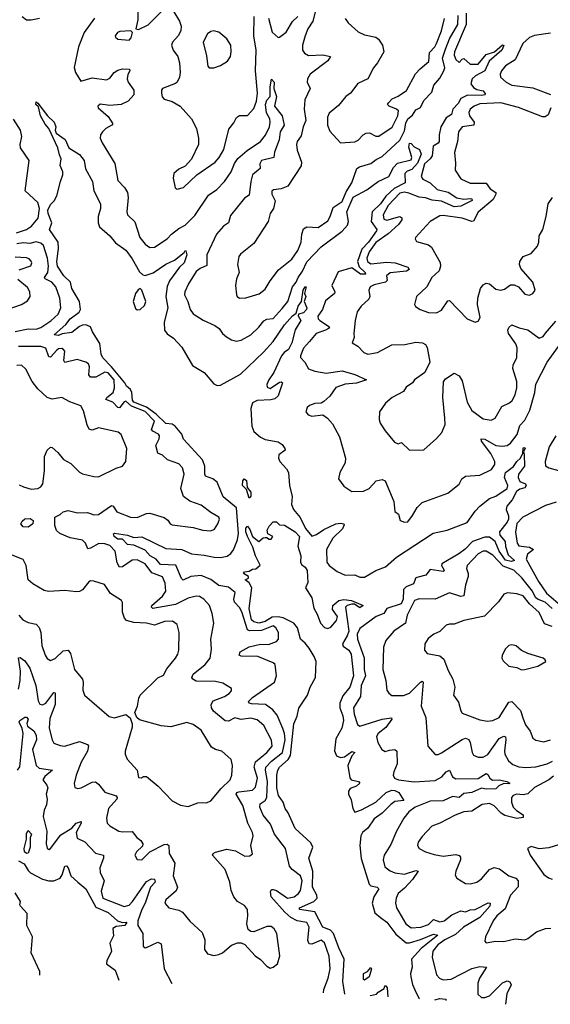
# Model space of a CAD drawing. Extents: x 1443846 to 1577407, y 839182 to 927291.
# Tile 72 of 256: x 1508423 to 1511734, y 841032 to 847185. Entities that reach past the tile are written whole.
import ezdxf

# ---------------------------------------------------------------- set-up
doc = ezdxf.new("R2010")
doc.units = 0

msp = doc.modelspace()

# ---------------------------------------------------------------- linework, layer by layer
at = {"layer": '0CON20XD'}
for points in [[(1509159.1, 847235), (1509159.4, 847185), (1509147.5, 847127.5), (1509165, 847124.2), (1509225, 847153.6), (1509306.5, 847235)], [(1509385.7, 847235), (1509421.1, 847175), (1509430.5, 847145), (1509428.5, 847115), (1509412.2, 847085), (1509375.5, 847045), (1509371.2, 847025), (1509381.5, 846995), (1509410, 846955), (1509421.1, 846915), (1509424.4, 846855), (1509420, 846825), (1509405.5, 846795), (1509395, 846786.7), (1509314.7, 846755.3), (1509308.2, 846745), (1509307.7, 846725), (1509312.8, 846702.8), (1509325, 846688.9), (1509375, 846673.1), (1509425, 846644.2), (1509494.3, 846565), (1509525.7, 846505), (1509539.2, 846445), (1509537.8, 846405), (1509495, 846314.2), (1509455, 846270), (1509415, 846250.8), (1509384.2, 846225), (1509380, 846195), (1509394, 846134), (1509406.4, 846126.4), (1509445, 846136), (1509529.2, 846215), (1509641.9, 846295), (1509667.3, 846325), (1509696.2, 846375), (1509728.9, 846501.1), (1509760.2, 846539.8), (1509775.7, 846574.3), (1509795, 846586), (1509845, 846585.6), (1509885, 846630), (1509900, 846675), (1509906.3, 846725), (1509895.2, 846865), (1509898.6, 846995), (1509883.7, 847085), (1509887.1, 847205)], [(1510269, 847241), (1510252, 847175), (1510221.2, 847128.8), (1510203.6, 847085), (1510187.7, 847025), (1510186.9, 846995), (1510200, 846975), (1510225, 846961.1), (1510315, 846966.4), (1510362.5, 846955), (1510345, 846928), (1510235.6, 846845), (1510220, 846815), (1510217.1, 846795), (1510235.8, 846755), (1510202.5, 846685), (1510198.1, 846625), (1510209.3, 846555), (1510191.8, 846515), (1510179.9, 846460.1), (1510155.5, 846425), (1510150.9, 846405), (1510155, 846370), (1510181.2, 846295), (1510178.5, 846271.5), (1510096.2, 846145), (1510055, 846129.2), (1510007.8, 846122.2), (1509996.9, 846113.1), (1509996.5, 846095), (1510017.8, 846052.2), (1510006.7, 846005), (1509986.2, 845973.8), (1509972.5, 845925), (1509885, 845785.8), (1509800.7, 845719.3), (1509790.8, 845705), (1509782.9, 845655), (1509791.9, 845605), (1509775.6, 845565), (1509768.6, 845525), (1509775.8, 845465), (1509780, 845455), (1509795, 845445.8), (1509835, 845446.7), (1509918.3, 845471.7), (1509955, 845500.8), (1509985.9, 845554.1), (1510038.8, 845621.2), (1510121.9, 845688.1), (1510158, 845742), (1510179.1, 845795), (1510182.7, 845845), (1510195, 845878), (1510215, 845890), (1510285, 845886.4), (1510345, 845927.8), (1510361.2, 845955), (1510379, 846011), (1510435, 846050), (1510460, 846110), (1510496.7, 846165), (1510527.8, 846255), (1510543.6, 846266.3), (1510615, 846286.9), (1510647.8, 846312.2), (1510685, 846330), (1510795, 846432), (1510825, 846489.8), (1510832.2, 846537.8), (1510845, 846564.6), (1510875, 846588.9), (1510895, 846622.2), (1510923.8, 846636.2), (1510945, 846680.8), (1510995, 846732), (1511007.1, 846775), (1511045, 846820), (1511070.9, 846865), (1511076.6, 846885), (1511061, 846945), (1511080.3, 847000.3), (1511104.7, 847065.3), (1511158, 847155), (1511158.3, 847211.7)], [(1508438, 847205), (1508465, 847184.4), (1508493.4, 847183.4), (1508545.8, 847195)], [(1508889.4, 847195), (1508824.7, 847105), (1508789.7, 847015), (1508762.9, 846887.1), (1508770.4, 846855), (1508805, 846801.4), (1508875, 846821.1), (1508965, 846809.2), (1508985, 846818.8), (1509012.5, 846855), (1509035, 846870.6), (1509065, 846877.8), (1509107.5, 846875), (1509110, 846865), (1509096.6, 846843.4), (1509093.3, 846815), (1509099.4, 846795), (1509134.3, 846745), (1509135.7, 846715), (1509099.2, 846675), (1509055, 846655.5), (1508985, 846649.5), (1508925, 846657.1), (1508910, 846645), (1508912.5, 846635), (1508975, 846580), (1509004.2, 846535), (1508998, 846525), (1508959.4, 846505), (1508938.5, 846485), (1508926.7, 846465), (1508925.5, 846445), (1508936.5, 846415), (1509015.9, 846285.9), (1509035, 846181.2), (1509076.6, 846136.6), (1509094.6, 846104.6), (1509100, 846075), (1509091.8, 845985), (1509095, 845966.7), (1509141.5, 845921.5), (1509172.2, 845825), (1509205, 845782.7), (1509235, 845760.6), (1509265, 845763.3), (1509344.1, 845815.9), (1509369.4, 845845), (1509415, 845880), (1509455, 845901.5), (1509515, 845961.1), (1509600.8, 846089.2), (1509653.3, 846125), (1509700.4, 846175), (1509742.1, 846235), (1509763.7, 846286.3), (1509785, 846316.7), (1509841.4, 846368.6), (1509925.5, 846424.5), (1509957.3, 846462.7), (1509982.4, 846515), (1509986.9, 846545), (1509983.6, 846565), (1509963.6, 846603.6), (1509956, 846655), (1509965, 846681.5), (1509986.7, 846705), (1509985.7, 846765), (1509995, 846812.5), (1510010, 846795), (1510009.4, 846755), (1510025.8, 846705.8), (1510012.8, 846645), (1510060, 846585), (1510072.9, 846525), (1510049, 846485), (1510042.1, 846435), (1510012.4, 846357.6), (1510009.1, 846325), (1509932.5, 846305), (1509921.7, 846285), (1509924.2, 846255), (1509875.7, 846215), (1509864.8, 846175), (1509855, 846087.8), (1509825, 846070.9), (1509737.6, 845962.4), (1509725.7, 845915), (1509695.2, 845894.7), (1509651.2, 845845), (1509590.4, 845715), (1509591.2, 845648.8), (1509549.3, 845630.7), (1509525, 845611.4), (1509477.1, 845535), (1509453.5, 845485), (1509451.4, 845465), (1509471.4, 845425), (1509486.7, 845375), (1509506.1, 845346.1), (1509568.4, 845308.4), (1509641.2, 845275), (1509668, 845255), (1509688, 845225), (1509713.4, 845203.4), (1509745, 845184.3), (1509774.2, 845175.8), (1509805, 845182.9), (1509865, 845216.5), (1509915, 845263.3), (1509946.9, 845303.1), (1509965, 845313.6), (1510005, 845318.9), (1510060.5, 845379.5), (1510095.3, 845425), (1510124.8, 845515), (1510149.1, 845545), (1510159.7, 845575), (1510187.1, 845612.9), (1510215, 845672.3), (1510303.8, 845766.2), (1510435.6, 845864.4), (1510469.1, 845900.9), (1510474, 845925), (1510464.8, 845985), (1510505, 846076.5), (1510588.8, 846121.2), (1510659.1, 846175), (1510725.6, 846205), (1510755, 846261.1), (1510780.4, 846289.6), (1510865, 846310), (1510870, 846325), (1510852.1, 846387.9), (1510855, 846414), (1510865, 846412.5), (1510885, 846391.4), (1510917.5, 846375), (1510928, 846345), (1510905, 846288.7), (1510869.8, 846249.8), (1510840.9, 846239.1), (1510826.8, 846225), (1510827.8, 846165), (1510760.7, 846129.3), (1510708.5, 846081.5), (1510675, 846034.5), (1510623.3, 845985), (1510616.9, 845925), (1510652, 845875), (1510649.8, 845865), (1510600.2, 845795), (1510558.7, 845751.3), (1510530.4, 845675), (1510540.6, 845640.6), (1510578.5, 845605), (1510580, 845595), (1510549.6, 845595), (1510495, 845634.5), (1510411.4, 845608.6), (1510371.7, 845525), (1510389.5, 845485), (1510387.5, 845475), (1510330.9, 845429.1), (1510313.2, 845375), (1510283.5, 845333.5), (1510285.3, 845315.3), (1510295, 845305.4), (1510355.8, 845265), (1510350.8, 845255), (1510331.4, 845245), (1510272.5, 845225), (1510231.5, 845175), (1510195, 845132.9), (1510175.6, 845085), (1510175.7, 845075), (1510202.9, 845045), (1510225, 845002.9), (1510265, 844987.8), (1510335, 844976.2), (1510435, 844991.1), (1510515, 844967.5), (1510587.5, 844935), (1510525, 844914.6), (1510455, 844907.5), (1510395, 844887.2), (1510357.8, 844832.2), (1510321.7, 844798.3), (1510305, 844788.8), (1510265, 844786), (1510232.5, 844775), (1510217.7, 844762.3), (1510208.8, 844735), (1510223.3, 844715), (1510245, 844708), (1510315, 844716.7), (1510343.8, 844695), (1510375, 844658.8), (1510418.7, 844578.7), (1510455.8, 844445), (1510453.1, 844415), (1510420, 844355), (1510412.5, 844315), (1510445, 844270), (1510495, 844236.2), (1510568, 844238), (1510604, 844255), (1510647, 844303), (1510685, 844311.4), (1510704.4, 844304.4), (1510758.1, 844175), (1510765, 844112.5), (1510787.5, 844095), (1510797.5, 844055), (1510825, 844046), (1510845, 844048), (1510875, 844086), (1510902.7, 844137.3), (1510935, 844167.5), (1511095, 844225.8), (1511165, 844282), (1511183.1, 844315), (1511205, 844331.8), (1511295, 844338.9), (1511366.5, 844373.5), (1511389.1, 844405), (1511388.9, 844425), (1511362.9, 844475), (1511305, 844551.9), (1511303.3, 844565), (1511325, 844563.8), (1511395, 844524.1), (1511435, 844519.2), (1511465, 844524.1), (1511485, 844538.2), (1511527.3, 844592.7), (1511545, 844650.3), (1511575, 844681.8), (1511606, 844745), (1511637.7, 844855), (1511645, 844908.6), (1511713.8, 845045), (1511823.8, 845195)], [(1509974.6, 847195), (1509997.6, 847107.6), (1510035, 847074.2), (1510045, 847075.8), (1510085, 847106.5), (1510126.4, 847173.6), (1510158.5, 847205)], [(1510453.2, 847193.2), (1510472, 847165), (1510535, 847108.6), (1510575, 847090.6), (1510645, 847075.6), (1510662.8, 847062.8), (1510686.2, 847026.2), (1510694.5, 846985), (1510655.7, 846915), (1510630, 846885), (1510595, 846816), (1510533, 846787), (1510488, 846725), (1510459.2, 846705), (1510411.8, 846648.2), (1510355, 846600), (1510343.3, 846575), (1510344.4, 846525), (1510359.4, 846489.4), (1510425, 846416.2), (1510515, 846421.2), (1510535, 846432.2), (1510565.7, 846465), (1510585, 846475.5), (1510605, 846477.1), (1510645, 846458.2), (1510665, 846457.9), (1510747.2, 846512.8), (1510782.3, 846585), (1510785.9, 846615), (1510775, 846626.9), (1510728, 846645), (1510718.8, 846655), (1510724, 846665), (1510748.4, 846691.6), (1510785, 846706.7), (1510837.4, 846742.6), (1510893.9, 846846.1), (1510921.6, 846878.4), (1510975.3, 846924.7), (1510980.1, 846979.9), (1511014.6, 847015), (1511025, 847035.7), (1511055, 847116), (1511073.4, 847193.4)], [(1511208.9, 847225), (1511209.9, 847155), (1511136, 846985), (1511135, 846964), (1511145, 846936.7), (1511165, 846916.9), (1511185, 846939.4), (1511195, 846941.9), (1511235, 846907.3), (1511285, 846907.1), (1511335, 846968.4), (1511386.3, 846983.7), (1511435, 847028.9), (1511444.2, 847024.2), (1511432.3, 846995), (1511353.2, 846926.8), (1511324.8, 846865), (1511267.3, 846835), (1511247.1, 846815), (1511238.5, 846785), (1511255, 846761.1), (1511275, 846747.9), (1511315, 846740), (1511329.5, 846720.5), (1511326.2, 846715), (1511305, 846711.7), (1511216.9, 846713.1), (1511175, 846692.8), (1511158.9, 846661.1), (1511125.2, 846625), (1511118.1, 846591.9), (1511085, 846571), (1511050.3, 846515), (1511040, 846465), (1511041.6, 846425), (1511035.5, 846414.5), (1511004.2, 846395), (1510997.3, 846335), (1510984.6, 846315), (1510948.5, 846285), (1510929.2, 846205), (1510939.4, 846189.4), (1510985.2, 846165.2), (1511028.5, 846125), (1511096.4, 846106.4), (1511151.5, 846071.5), (1511195, 846063.7), (1511237, 846067), (1511245.4, 846065), (1511246.1, 846055), (1511175, 846020.1), (1511135, 846015.5), (1511055, 846050.3), (1510996.4, 846056.4), (1510955, 846071.2), (1510915, 846075.9), (1510851.8, 846101.8), (1510825, 846107.6), (1510795, 846100.3), (1510723, 846025), (1510690.2, 845965), (1510695, 845939.1), (1510715, 845932.6), (1510795, 845954.7), (1510808, 845948), (1510808.3, 845935), (1510786.5, 845905), (1510722.5, 845847.5), (1510645, 845792.5), (1510604, 845735), (1510588.8, 845695), (1510593.4, 845673.4), (1510615, 845660), (1510715, 845669.9), (1510765.4, 845665.4), (1510845, 845639.1), (1510853.1, 845625), (1510836, 845614), (1510735, 845603.1), (1510711.1, 845585), (1510716.2, 845555), (1510704.8, 845545.2), (1510635, 845529.1), (1510609.2, 845515), (1510602.2, 845495), (1510607.3, 845455), (1510602.1, 845437.9), (1510554.6, 845395.4), (1510530, 845360), (1510515.7, 845305), (1510507.5, 845225), (1510510.7, 845199.3), (1510497.5, 845165), (1510533.3, 845145), (1510570, 845105), (1510595, 845095.8), (1510655, 845106.2), (1510745, 845152.5), (1510826.1, 845156.1), (1510895, 845170), (1510936.2, 845165), (1510954.5, 845154.5), (1510966.4, 845136.4), (1510981.5, 845045), (1510950.5, 844979.5), (1510887.5, 844935), (1510874.4, 844915.6), (1510835, 844888), (1510817.3, 844862.7), (1510748, 844825), (1510705, 844789.2), (1510668, 844735), (1510667.3, 844687.3), (1510673.2, 844663.2), (1510704, 844615), (1510762, 844545), (1510785, 844534.3), (1510805, 844542.9), (1510855, 844495.6), (1510945, 844498), (1511025, 844567.5), (1511057.1, 844605), (1511077.5, 844655), (1511075.7, 844694.3), (1511063.6, 844825), (1511066.8, 844923.2), (1511079.4, 844940.6), (1511135, 844976.2), (1511165, 844960), (1511185, 844928.8), (1511214.5, 844795), (1511245, 844742.2), (1511315, 844690.6), (1511365, 844682.9), (1511390, 844695), (1511431.3, 844768.7), (1511479.4, 844790.6), (1511495.7, 844805), (1511515, 844841.2), (1511526.1, 844885), (1511526.4, 844925), (1511501.1, 845005), (1511503.6, 845026.4), (1511526.4, 845075), (1511526.8, 845135), (1511519.2, 845159.2), (1511474.5, 845225), (1511470, 845245), (1511475, 845261.2), (1511495, 845277.5), (1511539.5, 845259.5), (1511595, 845246.9), (1511665, 845195.7), (1511689.2, 845205), (1511705, 845225.8)], [(1509105, 847058), (1509117.9, 847072.1), (1509126.7, 847105), (1509116.2, 847116.2), (1509047.7, 847112.3), (1509033.3, 847105), (1509018.8, 847085), (1509020, 847075), (1509034.3, 847064.3), (1509105, 847058)], [(1509605, 846883.8), (1509635, 846884.3), (1509675, 846898.6), (1509720, 846925), (1509738.6, 846955), (1509742.9, 846985), (1509740, 847025), (1509715.8, 847065.8), (1509665, 847106.2), (1509635, 847116), (1509615, 847110.8), (1509595, 847095.8), (1509567.1, 847045), (1509589.3, 846959.3), (1509596.2, 846895), (1509605, 846883.8)], [(1511735, 847101.1), (1511635, 847087), (1511605, 847074), (1511563.7, 847036.3), (1511515.5, 846935), (1511455, 846896.7), (1511429.5, 846865), (1511421.8, 846845), (1511424.4, 846825), (1511458.1, 846795), (1511495, 846775.4), (1511625, 846759.3), (1511735, 846717.3)], [(1510318.4, 841103.2), (1510320.9, 841125), (1510348.9, 841195), (1510360.9, 841255), (1510355, 841333.8), (1510325, 841416.7), (1510305, 841432.8), (1510245, 841408), (1510229.8, 841409.8), (1510220.3, 841430.3), (1510225.2, 841475), (1510229, 841515), (1510215, 841543.8), (1510155, 841553.6), (1510115, 841574.7), (1510077.5, 841607.5), (1509991.9, 841705), (1509988, 841735), (1509995, 841748.8), (1510005, 841750.8), (1510025, 841743.8), (1510095, 841695.8), (1510136.2, 841703.8), (1510163.8, 841725), (1510176.2, 841743.8), (1510184.7, 841805), (1510174.6, 841835), (1510123.3, 841875), (1510107.3, 841895), (1510082.7, 842005), (1510012.7, 842095), (1509987.8, 842157.8), (1509942.9, 842215), (1509921.1, 842265), (1509923.5, 842285), (1509954.8, 842305.2), (1509966, 842325), (1509970.3, 842425), (1509956.8, 842495), (1509958.4, 842515), (1509995, 842552.6), (1510063.3, 842605), (1510079.5, 842685), (1510076.1, 842725), (1510066, 842755), (1510028.8, 842838.8), (1510003.5, 842873.5), (1509956.3, 842906.3), (1509869.2, 842909.2), (1509854.2, 842915), (1509850, 842925), (1509875, 842949.1), (1510012.3, 843045), (1510026, 843084), (1510016.5, 843155), (1510005.2, 843165.2), (1509908, 843205), (1509805, 843208.7), (1509791.9, 843215), (1509799.6, 843235), (1509855, 843266.2), (1509925, 843282.4), (1509975, 843281.8), (1510025, 843299.4), (1510038.1, 843315), (1510037.9, 843355), (1510021.5, 843385), (1510005, 843398.1), (1509931.4, 843368.6), (1509857.2, 843367.2), (1509845, 843371.8), (1509809.9, 843485), (1509795, 843511.2), (1509763.1, 843545), (1509760.2, 843565), (1509767.5, 843605), (1509725, 843640), (1509665, 843648.9), (1509615, 843687.6), (1509555, 843711.4), (1509490.5, 843705), (1509442.5, 843682.5), (1509432.9, 843692.9), (1509396.4, 843776.4), (1509301.4, 843781.4), (1509273.5, 843813.5), (1509237.6, 843835), (1509205, 843870.7), (1509135, 843900.7), (1509095, 843906.4), (1509065, 843938.3), (1509035, 843939.7), (1509012.8, 843955), (1509008.6, 843971.4), (1509015, 843976.7), (1509095, 843964.8), (1509135, 843949.5), (1509185, 843953.2), (1509335, 843881), (1509434.9, 843874.9), (1509495, 843847.2), (1509575, 843840), (1509636.8, 843826.8), (1509675, 843825.2), (1509717.8, 843832.2), (1509740.8, 843849.2), (1509757.7, 843872.3), (1509781.1, 843935), (1509789, 843975), (1509776.8, 844135), (1509693.5, 844203.5), (1509655.6, 844295.6), (1509628.2, 844315), (1509582.2, 844332.2), (1509577.4, 844345), (1509578.7, 844395), (1509564.6, 844435), (1509444.3, 844564.3), (1509434.3, 844595), (1509392.5, 844645), (1509375, 844657.5), (1509335, 844661.6), (1509275, 844720.5), (1509215, 844764), (1509134.1, 844794.1), (1509126.7, 844806.7), (1509122.3, 844855), (1509115, 844873.3), (1509089.2, 844895), (1509079.8, 844915), (1508994.9, 845015), (1508941.2, 845071.2), (1508931.7, 845095), (1508922.7, 845162.7), (1508876.7, 845235), (1508865, 845266.6), (1508835, 845277.6), (1508814.7, 845275.3), (1508795, 845267.1), (1508749.1, 845230.9), (1508687.4, 845222.6), (1508665, 845212.4), (1508637.5, 845215), (1508710.1, 845279.9), (1508737, 845315), (1508793.5, 845356.5), (1508803.2, 845375), (1508795.4, 845425), (1508748.4, 845505), (1508738.9, 845545), (1508699, 845585), (1508658.9, 845645), (1508655.2, 845675), (1508664.8, 845755), (1508663, 845795), (1508607.7, 845875), (1508624, 845915), (1508600.2, 845975), (1508599, 845995), (1508615, 846030.9), (1508637.2, 846052.8), (1508654.4, 846085), (1508677, 846173), (1508692.5, 846215), (1508692.5, 846235), (1508675.7, 846275), (1508682.5, 846315), (1508670.4, 846340.4), (1508660.8, 846385), (1508605.5, 846505), (1508582.4, 846532.4), (1508553.5, 846583.5), (1508540, 846640), (1508524.3, 846655.7), (1508525, 846672.5), (1508535, 846663.3), (1508595.5, 846585), (1508637.1, 846545), (1508647.9, 846515), (1508644.5, 846495), (1508649.5, 846475), (1508707.5, 846437.5), (1508729.2, 846385), (1508795, 846342.9), (1508825.5, 846305), (1508833.9, 846253.9), (1508877.1, 846175), (1508885.6, 846115.6), (1508926.4, 846035), (1508927.3, 846005), (1508913.1, 845955), (1508912.7, 845915), (1508920, 845890), (1508985.7, 845835), (1509021.7, 845791.7), (1509084.6, 845744.6), (1509125, 845690.8), (1509170.2, 845610.3), (1509190.4, 845590.4), (1509205, 845586.7), (1509255, 845603.8), (1509335, 845656.5), (1509387.9, 845682.1), (1509449.2, 845730.8), (1509455, 845742.5), (1509460, 845740), (1509466.2, 845715), (1509448.8, 845665), (1509420.7, 845639.3), (1509357.3, 845552.7), (1509342.4, 845517.6), (1509335.2, 845455), (1509347.5, 845385), (1509324.1, 845295), (1509326.1, 845245), (1509342.3, 845222.2), (1509383.1, 845195), (1509435, 845139.2), (1509500.6, 845025), (1509575, 844980.8), (1509635, 844910), (1509655, 844900), (1509675, 844901.1), (1509800.2, 844969.8), (1509945, 845107.8), (1510003.9, 845175), (1510075, 845279.1), (1510125.6, 845335), (1510148.6, 845351.4), (1510160.9, 845395), (1510181.4, 845425), (1510191.4, 845495), (1510205, 845516), (1510210, 845515), (1510200, 845475), (1510207.8, 845455), (1510198.1, 845425), (1510214.3, 845385), (1510212.5, 845375), (1510195, 845353.8), (1510162.5, 845345), (1510161.2, 845335), (1510178, 845305), (1510142.7, 845247.3), (1510120.5, 845165), (1510100, 845125), (1510073.8, 845106.2), (1510056.3, 845083.7), (1510009.5, 844980.5), (1509977.2, 844935), (1509965.7, 844905.7), (1509968.1, 844888.1), (1509985, 844880), (1510045, 844919.2), (1510055, 844921.2), (1510063.3, 844915), (1510036.8, 844835), (1510015, 844816.9), (1509990.2, 844809.8), (1509905, 844804.6), (1509875, 844790), (1509865.6, 844755), (1509872.2, 844645), (1509885, 844612.5), (1509925, 844576.9), (1509955, 844562.5), (1510035, 844548.2), (1510060.5, 844530.5), (1510078, 844505), (1510080, 844495), (1510040, 844465), (1510038.6, 844445), (1510045.7, 844425), (1510088.2, 844378.2), (1510101.2, 844355), (1510106.2, 844275), (1510123.8, 844205), (1510120, 844155), (1510132.3, 844125), (1510174, 844074), (1510206.2, 844005), (1510245, 843957.8), (1510275, 843967.3), (1510321.3, 843998.7), (1510395, 844035.8), (1510425, 844039.7), (1510445.4, 844035.4), (1510448.6, 844028.6), (1510436.4, 844003.7), (1510377.1, 843945), (1510336.7, 843875), (1510340, 843795), (1510355, 843773.8), (1510405, 843736.2), (1510454.2, 843714.2), (1510515, 843715.6), (1510545, 843700.6), (1510575, 843702.3), (1510646.4, 843743.6), (1510705, 843765.8), (1510775, 843826.7), (1511004.2, 843975.8), (1511090, 843995), (1511215, 844043.3), (1511264.7, 844115), (1511295, 844145.3), (1511355, 844192.9), (1511395, 844207.9), (1511464.6, 844255.4), (1511469.6, 844275), (1511448.4, 844325), (1511454.8, 844355), (1511505, 844393.5), (1511524.8, 844425.2), (1511549.2, 844445), (1511562.7, 844477.3), (1511565, 844509.2), (1511575, 844512.5), (1511577, 844507), (1511566.7, 844485), (1511570.7, 844469.3), (1511572.9, 844395), (1511536.1, 844345), (1511534.2, 844325), (1511545, 844300), (1511580, 844285), (1511583.3, 844275), (1511575, 844260), (1511545, 844251.8), (1511523.8, 844236.2), (1511496.8, 844185), (1511463.4, 844145), (1511459.1, 844125), (1511473.3, 844085), (1511472.9, 844065), (1511464.2, 844045), (1511416.3, 843985), (1511419.8, 843965), (1511452.7, 843925), (1511453.9, 843893.9), (1511471.7, 843841.7), (1511511.4, 843805), (1511490.7, 843799.3), (1511455, 843807.2), (1511415, 843864.1), (1511390.6, 843925), (1511355, 843950.5), (1511325, 843951.4), (1511249.3, 843925), (1511202.8, 843877.2), (1511162.5, 843847.5), (1511057.8, 843785), (1511054.8, 843774.8), (1511071.8, 843745), (1511065, 843737.5), (1510985, 843749.6), (1510956.8, 843713.2), (1510900.4, 843699.6), (1510892.9, 843695), (1510889.1, 843680.9), (1510880.9, 843659.1), (1510835, 843642.1), (1510818.1, 843625), (1510815.6, 843565), (1510804.6, 843535), (1510714.2, 843505), (1510694.8, 843475.2), (1510648.1, 843455), (1510545, 843380.6), (1510530, 843345), (1510531.8, 843315), (1510573.4, 843196.6), (1510573.3, 843125), (1510580, 843085), (1510554.2, 843025), (1510549.3, 842955), (1510506.7, 842885), (1510509.7, 842845), (1510531.1, 842781.1), (1510545, 842771.4), (1510685, 842814.3), (1510742.7, 842822.7), (1510745.3, 842815), (1510707.2, 842762.8), (1510660.3, 842725), (1510649.1, 842705), (1510657.4, 842667.4), (1510682, 842625), (1510703, 842613), (1510730.2, 842619.8), (1510764.4, 842624.4), (1510776.9, 842615), (1510778.9, 842535), (1510756.9, 842485), (1510754.4, 842465), (1510762, 842445), (1510786.7, 842435), (1510885, 842422.3), (1511015, 842431.4), (1511056.6, 842453.4), (1511085, 842484.7), (1511105, 842495.6), (1511125, 842453.1), (1511145, 842442.3), (1511285, 842443.2), (1511335, 842475.3), (1511345, 842468.5), (1511356.6, 842445), (1511373.4, 842433.4), (1511415, 842434.8), (1511463.3, 842425), (1511481.4, 842415), (1511475, 842409.4), (1511445, 842411.2), (1511413.3, 842396.7), (1511395, 842378.2), (1511335, 842377.3), (1511305, 842383.2), (1511245, 842355.5), (1511195, 842349.8), (1511165, 842325.2), (1511125, 842331.9), (1511066, 842304), (1510985, 842301), (1510890.4, 842265), (1510851.9, 842235), (1510820.6, 842195), (1510774.7, 842115.3), (1510738.6, 842031.4), (1510698.5, 841965), (1510690.7, 841935), (1510702, 841892), (1510735, 841867.1), (1510764, 841855), (1510825, 841845.3), (1510895, 841868.5), (1510910, 841865), (1510875, 841811.3), (1510825, 841757.2), (1510785.4, 841725), (1510772.5, 841695), (1510767.7, 841665), (1510773.8, 841635), (1510832.1, 841535), (1510865, 841510.8), (1510926.2, 841515), (1510975, 841531.2), (1511005, 841563.3), (1511045, 841547.6), (1511072.9, 841555), (1511118.8, 841591.2), (1511175, 841615.8), (1511205, 841609.7), (1511235, 841623.7), (1511265, 841625.6), (1511347.1, 841667.1), (1511359.6, 841665), (1511356.2, 841646.2), (1511294.8, 841575), (1511192.5, 841515), (1511142.1, 841467.9), (1511075.4, 841435), (1511033.4, 841405), (1511002.2, 841365), (1510996.7, 841326.7), (1511025, 841216.2), (1511042.5, 841195), (1511065, 841185.5), (1511115, 841190.4), (1511245, 841256.8), (1511295, 841267.8), (1511335.5, 841265.5), (1511292.9, 841195), (1511282.5, 841165), (1511282.5, 841095), (1511304.5, 841074.5), (1511325.5, 841074.5), (1511355, 841085.6), (1511435, 841165.6), (1511465, 841178.6), (1511482.7, 841172.7), (1511490, 841155), (1511462.8, 841097.2), (1511454.5, 841032.4)], [(1511738.2, 846635), (1511720.3, 846589.7), (1511701.3, 846578.7), (1511685, 846579.1), (1511535, 846636.4), (1511425.2, 846665.2), (1511295, 846659.2), (1511259.5, 846645), (1511234.8, 846625.2), (1511225.4, 846605), (1511229.6, 846585), (1511259.2, 846545), (1511257.5, 846525), (1511185, 846516.1), (1511161.5, 846485), (1511155.6, 846425), (1511135.7, 846355), (1511141.7, 846288.3), (1511140, 846245), (1511175, 846190.6), (1511235, 846164.6), (1511334.6, 846164.6), (1511359.1, 846129.1), (1511393.8, 846105), (1511394.3, 846095), (1511378.5, 846061.5), (1511285, 845982.5), (1511255, 845926.4), (1511245, 845924.1), (1511184, 845944), (1511065, 845961.8), (1511045, 845960), (1510984.3, 845925), (1510893.8, 845825), (1510890, 845815), (1510899.5, 845799.5), (1510975, 845778.6), (1510993.4, 845763.4), (1511047.8, 845667.8), (1511050, 845645), (1511040, 845615), (1510995.6, 845575), (1510964.7, 845515.3), (1510900, 845455), (1510886.7, 845405), (1510892.3, 845392.3), (1510922.5, 845375), (1510975, 845355.8), (1511025, 845354.3), (1511055, 845369.4), (1511095, 845428.9), (1511105, 845431.4), (1511216.2, 845315), (1511265, 845296), (1511285, 845301.2), (1511295.7, 845325), (1511280.5, 845405), (1511281.5, 845445), (1511299.5, 845505), (1511315, 845527.8), (1511335, 845538.8), (1511355, 845533.8), (1511395, 845502.1), (1511425, 845494.5), (1511447.9, 845502.1), (1511485, 845528.1), (1511509.1, 845529.1), (1511535, 845516.2), (1511575, 845470), (1511605, 845463.8), (1511625, 845473.8), (1511639.2, 845495), (1511625.8, 845545), (1511550.7, 845630.7), (1511541.8, 845655), (1511543.6, 845675), (1511564, 845706), (1511615, 845723.6), (1511655, 845770.8), (1511663.2, 845795), (1511664, 845835), (1511688.7, 845875), (1511709, 845955), (1511721.4, 846035), (1511747.9, 846075)], [(1508403.6, 845853.6), (1508466.1, 845875), (1508496.3, 845895), (1508537.1, 845945), (1508547.1, 846005), (1508535, 846043.8), (1508456.5, 846115), (1508481.1, 846305), (1508428.3, 846385), (1508425.3, 846405), (1508435.4, 846455), (1508428.1, 846495), (1508383.8, 846563.8)], [(1508395, 845237.4), (1508475, 845254.1), (1508525, 845250.6), (1508555, 845262.6), (1508617.2, 845302.8), (1508662.3, 845345), (1508679.6, 845385), (1508672.5, 845445), (1508648.2, 845515), (1508624.1, 845545), (1508582.5, 845565), (1508578, 845575), (1508599.3, 845605), (1508603.2, 845645), (1508597.1, 845695), (1508570.4, 845775), (1508555, 845788.4), (1508525, 845797.6), (1508485, 845786.6), (1508445, 845791.2), (1508405, 845784.5)], [(1508418.5, 845621.5), (1508492.9, 845647.1), (1508499.2, 845665), (1508495, 845677.1), (1508481.5, 845691.5), (1508465, 845697.7), (1508395, 845701.4)], [(1508325, 845367.8), (1508435, 845405.7), (1508471.7, 845428.3), (1508488.6, 845455), (1508485.7, 845485), (1508471.7, 845511.7), (1508412, 845562)], [(1509155, 845372.2), (1509175, 845373.4), (1509201, 845399), (1509210.7, 845425), (1509185.7, 845495.7), (1509175, 845504.5), (1509162.5, 845497.5), (1509145.9, 845474.1), (1509131.3, 845425), (1509145, 845381.3), (1509155, 845372.2)], [(1511705, 845225.8), (1511769.1, 845300.9)], [(1508415, 843000.8), (1508426.5, 843055), (1508427.2, 843115), (1508415, 843197.5), (1508425, 843200), (1508455, 843178.1), (1508485, 843133.3), (1508523.3, 843025), (1508538.8, 842928.8), (1508548.3, 842908.3), (1508565, 842903.1), (1508585, 842914.7), (1508635, 842981.5), (1508645, 842978), (1508643.5, 842906.5), (1508611.7, 842818.3), (1508607.5, 842757.5), (1508624.6, 842684.6), (1508635, 842664.3), (1508675, 842649.5), (1508705, 842646.4), (1508795, 842674.4), (1508845, 842655.7), (1508851.5, 842645), (1508845.3, 842615), (1508806.2, 842545), (1508775.6, 842465), (1508762.5, 842412.5), (1508766.7, 842386.7), (1508785, 842381.2), (1508806.1, 842386.1), (1508875, 842420.4), (1508895, 842422.1), (1508915, 842408.9), (1508955, 842358.5), (1509025.7, 842335), (1509031.1, 842325), (1509028.2, 842315), (1508976.5, 842255), (1508964.4, 842195), (1508968.6, 842165), (1508985, 842148.1), (1509041.2, 842115), (1509065, 842110.4), (1509125, 842113.2), (1509154.8, 842074.8), (1509179.4, 842055), (1509191.1, 842035), (1509189.1, 842020.9), (1509151.4, 841985), (1509140.8, 841965), (1509155, 841938), (1509185, 841934.3), (1509234.6, 841985.4), (1509325, 842030.8), (1509343.3, 842033.3), (1509353.6, 842025), (1509355, 841973.8), (1509391.2, 841915), (1509380.4, 841835), (1509408.5, 841765), (1509398.8, 841741.2), (1509334, 841685), (1509328.8, 841665), (1509352.5, 841635), (1509415, 841620.6), (1509438.6, 841608.6), (1509485, 841551.4), (1509561.3, 841481.3), (1509577.5, 841435), (1509575.8, 841375.8), (1509595, 841348), (1509635, 841337.5), (1509665, 841342.9), (1509688, 841355), (1509745, 841402.5), (1509783, 841417), (1509805, 841417.5), (1509827, 841407), (1509892, 841335), (1509925, 841312.5), (1509965, 841270), (1509985, 841258.8), (1510005, 841264), (1510031.2, 841285), (1510047.1, 841335), (1510026.7, 841475), (1510010, 841505), (1509992.3, 841517.7), (1509965, 841518.9), (1509885, 841484.4), (1509865, 841487.5), (1509849.4, 841499.4), (1509840.5, 841535), (1509846.8, 841585), (1509843.6, 841625), (1509825, 841650.6), (1509781.2, 841675), (1509758.8, 841705), (1509742.7, 841742.7), (1509734.3, 841795), (1509705.5, 841875), (1509625.8, 841965), (1509630, 841975), (1509645, 841983.1), (1509715, 842002.1), (1509770.6, 841990.6), (1509828.3, 841958.3), (1509859.7, 841960.3), (1509875, 841972.5), (1509865.6, 842025), (1509879.2, 842085), (1509876.2, 842105), (1509847.3, 842165), (1509815.8, 842275), (1509774.7, 842345), (1509778.9, 842355), (1509790.5, 842359.5), (1509875, 842369.7), (1509895, 842388.9), (1509907.1, 842445), (1509886.4, 842515), (1509895, 842546.6), (1509965.9, 842605), (1509998.7, 842645), (1509995, 842682), (1509946.9, 842775), (1509905, 842809.2), (1509865, 842819.7), (1509805, 842812.7), (1509765, 842822.7), (1509725, 842802.1), (1509705, 842804.4), (1509632, 842865), (1509619.5, 842885), (1509617.6, 842905), (1509631, 842929), (1509700, 842955), (1509729.4, 842975), (1509745, 842991.2), (1509745, 843006), (1509689.7, 843039.7), (1509645, 843049.6), (1509525, 843052.5), (1509503.6, 843063.6), (1509498.1, 843075), (1509505.5, 843095), (1509580, 843155), (1509612.5, 843195), (1509618.9, 843251.1), (1509616.4, 843315), (1509634.4, 843415), (1509624.4, 843475), (1509606.7, 843525), (1509572.5, 843565), (1509545, 843581.2), (1509525, 843582.7), (1509475, 843569.3), (1509395, 843530.5), (1509254.3, 843505), (1509245.6, 843515), (1509248.2, 843525), (1509315, 843582.6), (1509334.2, 843615), (1509331.4, 843665), (1509314.2, 843704.2), (1509247.8, 843727.8), (1509206.4, 843785), (1509155, 843810.4), (1509125, 843806.9), (1509065, 843765.3), (1509045, 843763.5), (1509031.2, 843791.2), (1509019.3, 843865), (1508985, 843898.9), (1508955, 843910), (1508917.3, 843912.7), (1508865, 843882.1), (1508848.6, 843878.6), (1508832.5, 843915), (1508815, 843931.8), (1508738.1, 843948.1), (1508673.9, 843973.9), (1508652.7, 843992.7), (1508641.2, 844025), (1508643, 844077), (1508675, 844092.5), (1508695, 844110), (1508725, 844118.8), (1508783.3, 844103.3), (1508845.4, 844105.4), (1508885, 844091.8), (1508915, 844094.1), (1508995, 844149.4), (1509005.4, 844145.4), (1509028.9, 844108.9), (1509115, 844076.7), (1509155, 844074.4), (1509215, 844099.1), (1509235, 844100.5), (1509325, 844074), (1509347.6, 844057.6), (1509361.2, 844035), (1509375, 844028), (1509505, 844012.9), (1509565, 843994.5), (1509615, 843991.9), (1509637.6, 844002.4), (1509660, 844035), (1509669.2, 844065), (1509666.6, 844076.6), (1509615.4, 844105.4), (1509555, 844152.2), (1509485, 844176.5), (1509445, 844205.7), (1509428.9, 844255), (1509449.1, 844345), (1509438.8, 844385), (1509415, 844409.1), (1509344.2, 844434.2), (1509315, 844463.8), (1509285, 844476.9), (1509271.8, 844525), (1509293.3, 844565), (1509295.5, 844585), (1509290, 844595), (1509254.3, 844614.3), (1509246.1, 844625), (1509265, 844675.6), (1509205, 844736.9), (1509119.5, 844769.5), (1509085, 844800.4), (1509075, 844796.9), (1509045, 844760.3), (1509035, 844762.3), (1509005, 844796), (1508960.8, 844810.8), (1508966.8, 844825), (1509006.2, 844855), (1509014.7, 844885), (1509011.6, 844935), (1508975, 844978), (1508955, 844983.3), (1508897.8, 844952.2), (1508865, 844950.6), (1508853.3, 844965), (1508858.5, 845015), (1508852.5, 845035), (1508835, 845045.6), (1508780.9, 845060.9), (1508703.8, 845043.8), (1508699.1, 845055), (1508703.9, 845113.9), (1508696.9, 845125), (1508685, 845129.6), (1508665, 845128), (1508655, 845120.8), (1508615, 845075.4), (1508605, 845079.4), (1508585, 845131.8), (1508555, 845143.4), (1508415, 845143.8)], [(1508419.3, 844279.3), (1508446.7, 844265), (1508495, 844252.2), (1508535, 844255.7), (1508555, 844266), (1508567.8, 844285), (1508577.1, 844365), (1508578.4, 844455), (1508594.2, 844495.8), (1508615, 844514.3), (1508625, 844511.9), (1508659.9, 844479.9), (1508695.8, 844435.8), (1508741.4, 844411.4), (1508795, 844357.5), (1508815, 844347.5), (1508885, 844330), (1508915, 844328.6), (1509025, 844382.9), (1509064.2, 844395.8), (1509085.6, 844424.4), (1509090.8, 844505), (1509055, 844592.9), (1509037.6, 844607.6), (1508915, 844634.4), (1508875, 844620.6), (1508856.5, 844626.5), (1508843.5, 844653.5), (1508821.5, 844741.5), (1508805, 844772.2), (1508735, 844797.1), (1508685, 844824.4), (1508625, 844812.9), (1508595, 844824.2), (1508535, 844878.6), (1508500.6, 844925), (1508460.7, 845000.7), (1508435, 845025.8), (1508405, 845024.2)], [(1511767.9, 844585), (1511726.9, 844515), (1511703.3, 844425), (1511705, 844397.5), (1511724.5, 844384.5), (1511785, 844369.1)], [(1509855, 844196.2), (1509838.9, 844248.9), (1509813.8, 844275), (1509815, 844302.5), (1509823.3, 844316.7), (1509838.1, 844305), (1509842.5, 844262.5), (1509865, 844232.5), (1509865, 844207.5), (1509855, 844196.2)], [(1511770.1, 844169.9), (1511705, 844148.8), (1511562.9, 844077.1), (1511525, 844036), (1511517.2, 843982.8), (1511527.9, 843915), (1511537.2, 843897.2), (1511605, 843889.5), (1511630, 843875), (1511591.2, 843845), (1511584.2, 843815), (1511659.8, 843675), (1511711, 843601), (1511870, 843465)], [(1508475, 844013.8), (1508445, 844017.1), (1508430, 844035), (1508437.7, 844052.3), (1508454.5, 844065.5), (1508487.7, 844067.7), (1508505.8, 844055), (1508505.6, 844034.4), (1508475, 844013.8)], [(1510452.7, 841094.8), (1510439.6, 841175), (1510448.4, 841315), (1510414.9, 841384.9), (1510381.8, 841475), (1510363, 841495), (1510314.6, 841514.6), (1510265, 841609.8), (1510168.5, 841625), (1510169.4, 841635), (1510259.2, 841675), (1510279.1, 841695), (1510277.5, 841715), (1510249.9, 841765), (1510253.1, 841865), (1510227.4, 841945), (1510252, 842015), (1510240.6, 842040.6), (1510141.2, 842131.2), (1510098.7, 842228.7), (1510079.1, 842255), (1510067.8, 842295), (1510037.8, 842337.8), (1510028.4, 842385), (1510027.8, 842465), (1510034.5, 842495.5), (1510045, 842515.3), (1510098, 842562), (1510113.6, 842586.4), (1510133.9, 842785), (1510155, 842832), (1510165, 842883.3), (1510218.1, 842965), (1510235.6, 843015), (1510269.6, 843075), (1510272.5, 843175), (1510261.3, 843205), (1510228.7, 843258.7), (1510205, 843290), (1510175.7, 843315), (1510156.8, 843385), (1510133.6, 843413.6), (1510067.7, 843447.7), (1510035, 843453.8), (1509998.7, 843451.3), (1509955, 843425.2), (1509915, 843413.8), (1509885, 843422.9), (1509869.2, 843435), (1509854.1, 843505.9), (1509872.5, 843635), (1509855.8, 843665.8), (1509830, 843685), (1509850, 843695), (1509850, 843705), (1509820, 843725), (1509825, 843735.8), (1509855, 843740), (1509875, 843751.4), (1509895.9, 843754.1), (1509923, 843777), (1509895.2, 843835), (1509878.5, 843888.5), (1509843.6, 843955), (1509833.6, 843985), (1509835, 844008), (1509845, 844020), (1509859.7, 843999.7), (1509874.7, 843954.7), (1509915, 843924), (1509943, 843947), (1509955, 843950), (1509965, 843950), (1509978.3, 843938.3), (1509991.7, 843938.3), (1510002.5, 843955), (1509971.7, 843971.7), (1509966.7, 843995), (1509979.5, 844020.5), (1510005, 844047.5), (1510025, 844046.7), (1510045, 844028.8), (1510075, 844026), (1510142.5, 843985), (1510170, 843955), (1510158.9, 843895), (1510176.5, 843835), (1510174.5, 843795), (1510180.7, 843780.7), (1510205, 843764), (1510216.3, 843743.7), (1510222.1, 843667.9), (1510206.2, 843635), (1510245, 843572.5), (1510257.6, 843507.6), (1510280, 843470), (1510299.1, 843415), (1510325, 843387.5), (1510345, 843380.4), (1510365, 843388.9), (1510399.8, 843430.2), (1510405.9, 843455), (1510375, 843500), (1510377.5, 843525), (1510413.9, 843555), (1510445, 843561.9), (1510493.3, 843555), (1510566.2, 843525), (1510545, 843510), (1510513.3, 843533.3), (1510495, 843533.8), (1510466, 843525), (1510455.7, 843515), (1510476.4, 843365), (1510467, 843335), (1510437.2, 843285), (1510441, 843271), (1510477.1, 843245), (1510490.6, 843220.6), (1510505.2, 843085), (1510482.6, 843015), (1510439.9, 842960.1), (1510420, 842915), (1510421.1, 842885), (1510440, 842835), (1510443.3, 842805), (1510433, 842757), (1510395, 842691.4), (1510387.1, 842617.1), (1510399.6, 842585), (1510425, 842574.8), (1510450.4, 842579.6), (1510495, 842611.2), (1510514.2, 842605), (1510495.2, 842584.8), (1510471.6, 842525), (1510482.7, 842447.3), (1510490.9, 842435), (1510537.5, 842425), (1510545.5, 842415), (1510525.2, 842394.9), (1510485, 842380.8), (1510474.7, 842365), (1510475.4, 842345), (1510490.8, 842310.8), (1510501.2, 842255), (1510515, 842233.3), (1510555, 842247), (1510645, 842296.2), (1510709.5, 842355), (1510745, 842370), (1510765, 842369.4), (1510788.8, 842355), (1510819.2, 842305), (1510765, 842299.4), (1510738.4, 842281.6), (1510685, 842227), (1510635, 842191.3), (1510596, 842134), (1510562.5, 842105), (1510552.6, 842085), (1510545.4, 842025), (1510553.1, 841943.1), (1510602.9, 841782.9), (1510613.5, 841773.5), (1510653.8, 841763.8), (1510664.3, 841755), (1510633.5, 841705), (1510621.6, 841665), (1510639.2, 841605), (1510675.5, 841575.5), (1510715, 841546.5), (1510769.8, 841469.8), (1510835, 841417.5), (1510855, 841416.6), (1510925, 841437.8), (1511005, 841471.3), (1511031.5, 841465), (1510929.1, 841380.9), (1510868.4, 841315), (1510872.7, 841265), (1510862.4, 841225), (1510863.3, 841203.3), (1510875.3, 841155.3), (1510896.7, 841105), (1510915, 841068.1), (1510917.3, 841065.9)], [(1508417.8, 843465), (1508442.9, 843435), (1508475, 843418.1), (1508525, 843407.1), (1508545, 843386), (1508555.6, 843355), (1508561.9, 843275), (1508581.9, 843215), (1508595, 843194), (1508615, 843181.4), (1508645, 843194.3), (1508695, 843241.4), (1508725, 843245.6), (1508739.6, 843225), (1508765.6, 843125), (1508814.5, 843065), (1508818.9, 843045), (1508815.8, 842995), (1508826.2, 842965), (1508980.7, 842830.7), (1509015, 842823.1), (1509085, 842844), (1509111.7, 842821.7), (1509125.7, 842785.7), (1509125.7, 842765), (1509080, 842615), (1509080, 842595), (1509093.7, 842563.7), (1509156, 842495), (1509165, 842450), (1509183, 842447), (1509195, 842456.7), (1509215, 842456.2), (1509286, 842395), (1509375, 842304.2), (1509427, 842277), (1509475, 842268), (1509535, 842292), (1509564.1, 842294.1), (1509587.7, 842292.3), (1509615.8, 842304.2), (1509679.8, 842380.2), (1509736.4, 842435), (1509746.2, 842465), (1509751.1, 842525), (1509743.1, 842563.1), (1509684.5, 842614.5), (1509645, 842625.5), (1509619.6, 842639.6), (1509555.7, 842745), (1509505, 842780.5), (1509465, 842793.5), (1509365, 842766.9), (1509305, 842771.8), (1509170, 842810), (1509153.3, 842825), (1509141.2, 842855), (1509158.1, 842895), (1509165.6, 842945), (1509175.5, 842965), (1509285, 843073.1), (1509320.2, 843089.8), (1509340.3, 843129.7), (1509395.8, 843195), (1509409.7, 843220.3), (1509415.7, 843245), (1509418, 843355), (1509405.8, 843405), (1509376.2, 843426.2), (1509327.5, 843425), (1509265, 843402.1), (1509215, 843414.6), (1509135, 843418.6), (1509089.8, 843429.8), (1509076.9, 843445), (1509063.8, 843483.8), (1509064.1, 843544.1), (1509058.8, 843555), (1508989.1, 843599.1), (1508951.2, 843655), (1508885, 843677.5), (1508865, 843678), (1508855, 843672), (1508815, 843622.9), (1508795, 843611.4), (1508775, 843609.2), (1508705, 843617.5), (1508602.3, 843612.3), (1508575, 843618.8), (1508505, 843660.8), (1508475.7, 843685.7), (1508462.5, 843775), (1508445, 843811.2), (1508345, 843850.8)], [(1511745, 843506.7), (1511701.9, 843545), (1511654.1, 843565), (1511642.4, 843575), (1511623.4, 843615), (1511557.3, 843697.3), (1511506.3, 843745), (1511440.7, 843770.7), (1511375, 843840), (1511335, 843863.9), (1511315, 843864.5), (1511285, 843847.8), (1511215.6, 843775), (1511210.6, 843755), (1511221.9, 843725), (1511222.5, 843705), (1511205.5, 843654.5), (1511193.8, 843585), (1511175, 843581.2), (1511105, 843603.2), (1511015, 843563.3), (1510915, 843567.1), (1510886.2, 843555), (1510840, 843465), (1510830, 843415), (1510758.1, 843365), (1510708.9, 843305), (1510692.3, 843265), (1510690, 843125), (1510708.5, 843055), (1510714.5, 842995), (1510726.1, 842976.1), (1510745, 842961.5), (1510817.3, 842962.7), (1510855, 842977.2), (1510925, 843046), (1510935, 843051.1), (1510941.9, 843045), (1510927.7, 842895), (1510958.5, 842825), (1510970.5, 842645), (1511015, 842592.9), (1511035, 842593.1), (1511055, 842603.3), (1511185, 842687.7), (1511205.4, 842695.4), (1511225, 842686.9), (1511235, 842669.2), (1511246.3, 842606.3), (1511255, 842589.2), (1511285, 842576.5), (1511315, 842577.1), (1511345, 842593.1), (1511415, 842692.4), (1511445, 842707.7), (1511453.8, 842703.8), (1511457.4, 842687.4), (1511448.3, 842615), (1511450.9, 842595), (1511473.5, 842553.5), (1511501.5, 842531.5), (1511537.3, 842517.3), (1511582.1, 842512.1), (1511645, 842515.6), (1511715.7, 842534.3)], [(1511745, 843393.3), (1511699.2, 843409.2), (1511665, 843481.8), (1511605.1, 843535.1), (1511565, 843584.6), (1511525, 843598.2), (1511466.6, 843603.4), (1511444, 843595), (1511412, 843548), (1511322.9, 843457.1), (1511195, 843430), (1511135, 843408.6), (1511105, 843408.6), (1511085, 843401.2), (1511045, 843361.2), (1511006.7, 843345), (1510972.2, 843317.8), (1510951.1, 843285), (1510949.2, 843245), (1510965, 843224.2), (1511045, 843210.4), (1511069.8, 843189.8), (1511097.7, 843117.7), (1511126.9, 843065), (1511138.8, 843015), (1511130, 842965), (1511161.3, 842921.3), (1511175.6, 842865.6), (1511185, 842852), (1511295, 842810.4), (1511342.2, 842802.2), (1511375, 842806.2), (1511415.6, 842825), (1511475, 842919.5), (1511495, 842925.6), (1511548.3, 842868.3), (1511564.6, 842815.4), (1511578.9, 842778.9), (1511608.9, 842738.9), (1511626.2, 842695), (1511645, 842682.9), (1511695, 842672.9), (1511735, 842684.5)], [(1511555, 843122.5), (1511575, 843124.2), (1511657.5, 843145), (1511706.4, 843173.6), (1511702.5, 843185), (1511690, 843195), (1511594.1, 843224.1), (1511555, 843243.3), (1511521.7, 843271.7), (1511495, 843278.8), (1511475, 843273.8), (1511455, 843253.3), (1511433.3, 843215), (1511432.5, 843195), (1511439.3, 843179.3), (1511476.4, 843146.4), (1511525, 843136.2), (1511555, 843122.5)], [(1508408.8, 842495), (1508423.2, 842516.8), (1508444.8, 842725.3), (1508438.8, 842755), (1508418.8, 842795), (1508423.6, 842806.4), (1508455, 842826.9), (1508465, 842826.9), (1508475.9, 842815), (1508466.6, 842786.6), (1508470.8, 842770.8), (1508510.7, 842740.7), (1508526, 842715), (1508526.9, 842685), (1508503.4, 842625), (1508525.7, 842525), (1508545, 842508.6), (1508628, 842495), (1508580, 842455), (1508567.5, 842435), (1508592.5, 842402.5), (1508597.7, 842385), (1508588.8, 842345), (1508594.1, 842315), (1508590.7, 842279.3), (1508576.2, 842245), (1508569.5, 842205), (1508591.5, 842115), (1508586.9, 842035), (1508595, 842007.5), (1508605, 842000), (1508615, 842006.2), (1508679, 842091), (1508747.6, 842132.4), (1508775, 842163.6), (1508805.4, 842175.4), (1508805.4, 842165), (1508774.5, 842105.5), (1508781.3, 842071.3), (1508828.6, 842048.6), (1508895, 841976.9), (1508945.6, 841965), (1508946.8, 841945), (1508922.8, 841885), (1508925.9, 841855.9), (1508948.9, 841805), (1508930.7, 841739.3), (1508941.6, 841695), (1509075, 841643.1), (1509105, 841652.5), (1509127.4, 841675), (1509215, 841800.3), (1509246.3, 841816.3), (1509264.6, 841814.6), (1509267.5, 841795), (1509238.7, 841765), (1509205.9, 841665), (1509184.1, 841625), (1509159.1, 841555), (1509160.8, 841525), (1509192.2, 841475), (1509194.2, 841395), (1509205, 841386.2), (1509215, 841387.5), (1509285, 841420.6), (1509305, 841411.2), (1509324.5, 841255), (1509372.6, 841162.1)], [(1511715.7, 842534.3), (1511747.5, 842552.5)], [(1511755, 842457.9), (1511725.1, 842434.9), (1511635, 842387.6), (1511595, 842348.3), (1511565, 842342.1), (1511523.8, 842345), (1511503.4, 842336.6), (1511492.9, 842325), (1511491.2, 842295), (1511502.4, 842265), (1511522.5, 842242.5), (1511565, 842216.4), (1511565, 842200.6), (1511524.5, 842194.5), (1511451.3, 842211.3), (1511426.8, 842226.8), (1511385, 842272.5), (1511355, 842287.5), (1511308.9, 842281.1), (1511245, 842240.3), (1511195, 842235.9), (1511140, 842215), (1511045, 842163.5), (1510994.7, 842145.3), (1510935, 842081.4), (1510909.4, 842045), (1510905.7, 842025), (1510916.2, 842005), (1510955, 841985.6), (1511009.2, 841969.2), (1511065, 841958.8), (1511145, 841967.5), (1511165, 841963.1), (1511172.9, 841952.9), (1511173.1, 841935), (1511143.9, 841863.9), (1511140, 841840), (1511151.2, 841821.2), (1511205, 841788.1), (1511235, 841784.5), (1511275, 841795.5), (1511305, 841815.6), (1511355.7, 841875), (1511385, 841886.4), (1511418.3, 841878.3), (1511474.7, 841834.7), (1511520, 841820), (1511534.5, 841805), (1511532.9, 841767.1), (1511485, 841714.3), (1511451.8, 841628.2), (1511400.9, 841585), (1511378.5, 841555), (1511330.8, 841455), (1511326.4, 841426.4), (1511335, 841416.7), (1511392.8, 841427.2), (1511445.3, 841424.7), (1511515, 841442.5), (1511575, 841436), (1511595, 841444), (1511648.8, 841485), (1511705, 841505.6), (1511737.6, 841507.6)], [(1508465, 841974), (1508452.9, 841985), (1508449.6, 842005), (1508464.4, 842065), (1508465, 842100), (1508475, 842117.5), (1508495.4, 842095), (1508487.5, 842072.5), (1508487.5, 842015), (1508475, 841977.5), (1508465, 841974)], [(1511785, 842028.6), (1511725, 842009.4), (1511665, 842004.2), (1511615, 842018.8), (1511593, 842007), (1511608.8, 841965), (1511695, 841843.3), (1511722.3, 841822.3), (1511745, 841813.8)], [(1508415, 841929.1), (1508449.7, 841909.7), (1508475, 841869.2), (1508491.1, 841855), (1508565, 841814), (1508605, 841803), (1508636.5, 841803.5), (1508675, 841820), (1508688.8, 841841.2), (1508704.1, 841895.9), (1508715, 841898.1), (1508725, 841885.8), (1508742.7, 841835), (1508784.7, 841794.7), (1508836.1, 841755), (1508898.7, 841638.7), (1508975, 841605.6), (1509033.5, 841553.5), (1509065, 841544.6), (1509090.6, 841545), (1509078.1, 841525), (1509025, 841519.3), (1509004.4, 841505.6), (1509008.7, 841461.3), (1508985.2, 841415), (1508996.4, 841363.6), (1508967.6, 841305), (1508963.8, 841285), (1509019.6, 841245), (1509040.6, 841182.8)], [(1508547.9, 841213.5), (1508548.2, 841238.2), (1508493.3, 841355), (1508502.1, 841455), (1508468.1, 841525), (1508469.7, 841599.7), (1508428, 841645), (1508423.8, 841655), (1508427.5, 841675), (1508395, 841730)], [(1510575, 841182.5), (1510567.5, 841187.5), (1510567.5, 841225), (1510593, 841237), (1510615, 841262.5), (1510618.8, 841255), (1510604, 841205), (1510575, 841182.5)], [(1510610.4, 841085), (1510613, 841087), (1510650, 841095), (1510660.7, 841109.3), (1510698.3, 841131.7), (1510701.7, 841148.3), (1510708.3, 841148.3), (1510716.7, 841135), (1510719.8, 841078.2)], [(1511013.9, 841059.9), (1511045, 841067.7), (1511083.3, 841065), (1511082.9, 841055.6)]]:
    msp.add_lwpolyline(points, dxfattribs=at)

doc.saveas('drawing.dxf')
